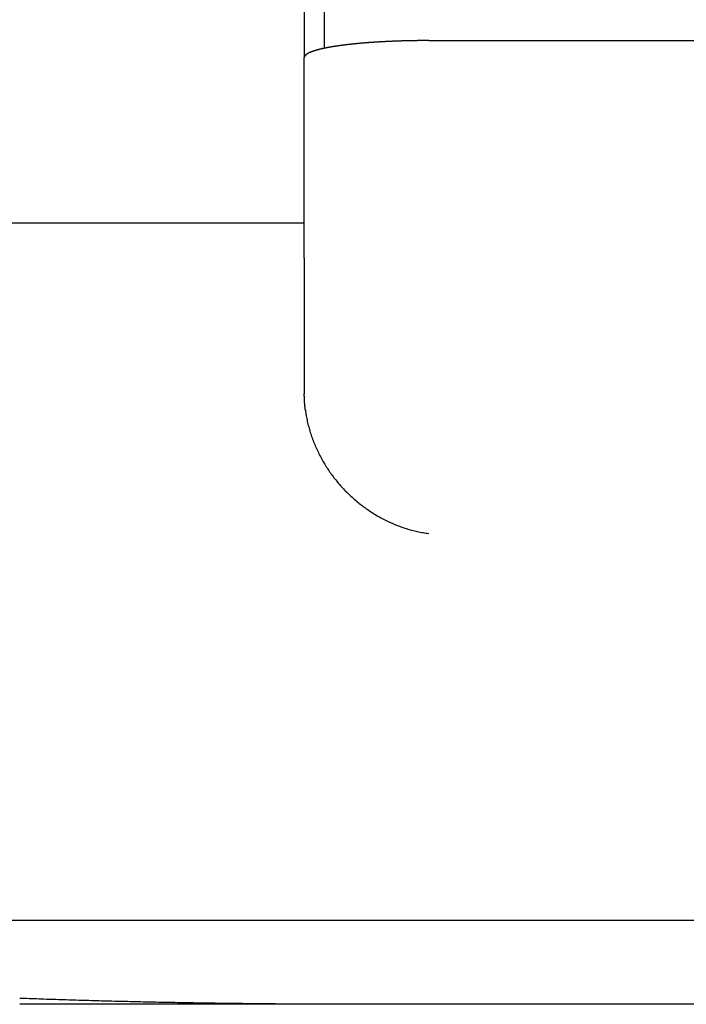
# Model space of a CAD drawing. Extents: x 1917 to 3682, y 1570 to 2675.
# Tile 144 of 166: x 3556 to 3590, y 2345 to 2396. Entities that reach past the tile are written whole.
import ezdxf

# ---------------------------------------------------------------- set-up
doc = ezdxf.new("R2010")
doc.units = 0
doc.header["$MEASUREMENT"] = 0
doc.layers.add('KF_SEQUENZA_5_NW_REAR', color=7, linetype='CONTINUOUS')

# ---------------------------------------------------------------- blocks, each defined once
blk = doc.blocks.new('KF_SEQUENZA_5_NW_REAR')
at = {"layer": 'KF_SEQUENZA_5_NW_REAR'}
for p, q in [((72.5, -153.999692), (72.5, -258.694701)), ((73.510641, -153.999692), (73.510641, -258.219857)), ((78.85, -257.824922), (173, -257.824922)), ((72.5, -268.928549), (72.5, -258.694701)), ((3, -267.119588), (72.5, -267.119588)), ((3, -267.119588), (72.5, -267.119588)), ((72.5, -268.928549), (72.5, -275.844229)), ((-90.5, -302.707993), (119.5, -302.707993)), ((75.248015, -306.999692), (57.970372, -306.999692)), ((102.289348, -306.999692), (75.248015, -306.999692))]:
    blk.add_line(p, q, dxfattribs=at)
for points in [[(78.85, -257.825, 0), (78.8332, -257.825, 0), (78.8163, -257.825, 0), (78.7995, -257.825, 0), (78.7825, -257.825, 0), (78.7655, -257.825, 0), (78.7485, -257.825, 0), (78.7315, -257.825, 0), (78.7144, -257.825, 0), (78.6972, -257.825, 0), (78.6801, -257.825, 0), (78.6629, -257.825, 0), (78.6456, -257.825, 0), (78.6283, -257.825, 0), (78.611, -257.826, 0), (78.5937, -257.826, 0), (78.5763, -257.826, 0), (78.5589, -257.826, 0), (78.5414, -257.826, 0), (78.524, -257.826, 0), (78.5065, -257.826, 0), (78.489, -257.826, 0), (78.4714, -257.826, 0), (78.4538, -257.827, 0), (78.4362, -257.827, 0), (78.4186, -257.827, 0), (78.4009, -257.827, 0), (78.3832, -257.827, 0), (78.3655, -257.827, 0), (78.3478, -257.828, 0), (78.3301, -257.828, 0), (78.3123, -257.828, 0), (78.2945, -257.828, 0), (78.2767, -257.828, 0), (78.2589, -257.829, 0), (78.241, -257.829, 0), (78.2232, -257.829, 0), (78.2053, -257.829, 0), (78.1874, -257.83, 0), (78.1695, -257.83, 0), (78.1516, -257.83, 0), (78.1337, -257.83, 0), (78.1157, -257.831, 0), (78.0978, -257.831, 0), (78.0798, -257.831, 0), (78.0619, -257.832, 0), (78.0439, -257.832, 0), (78.0259, -257.832, 0), (78.0079, -257.833, 0), (77.9899, -257.833, 0), (77.9719, -257.833, 0), (77.9539, -257.834, 0), (77.9359, -257.834, 0), (77.9179, -257.834, 0), (77.8999, -257.835, 0), (77.8819, -257.835, 0), (77.8639, -257.835, 0), (77.8459, -257.836, 0), (77.8278, -257.836, 0), (77.8098, -257.837, 0), (77.7918, -257.837, 0), (77.7738, -257.837, 0), (77.7558, -257.838, 0), (77.7378, -257.838, 0), (77.7199, -257.839, 0), (77.7019, -257.839, 0), (77.6839, -257.839, 0), (77.666, -257.84, 0), (77.648, -257.84, 0), (77.6301, -257.841, 0), (77.6121, -257.841, 0), (77.5942, -257.842, 0), (77.5763, -257.842, 0), (77.5584, -257.843, 0), (77.5406, -257.843, 0), (77.5227, -257.844, 0), (77.5049, -257.844, 0), (77.487, -257.845, 0), (77.4692, -257.845, 0), (77.4514, -257.846, 0), (77.4337, -257.847, 0), (77.4159, -257.847, 0), (77.3982, -257.848, 0), (77.3804, -257.848, 0), (77.3627, -257.849, 0), (77.3451, -257.849, 0), (77.3274, -257.85, 0), (77.3098, -257.851, 0), (77.2922, -257.851, 0), (77.2746, -257.852, 0), (77.2571, -257.852, 0), (77.2395, -257.853, 0), (77.222, -257.854, 0), (77.2046, -257.854, 0), (77.1871, -257.855, 0), (77.1697, -257.856, 0), (77.1523, -257.856, 0), (77.135, -257.857, 0), (77.1176, -257.857, 0), (77.1003, -257.858, 0), (77.0831, -257.859, 0), (77.0658, -257.859, 0), (77.0487, -257.86, 0), (77.0315, -257.861, 0), (77.0144, -257.862, 0), (76.9973, -257.862, 0), (76.9802, -257.863, 0), (76.9632, -257.864, 0), (76.9462, -257.864, 0), (76.9293, -257.865, 0), (76.9124, -257.866, 0), (76.8955, -257.867, 0), (76.8787, -257.867, 0), (76.8619, -257.868, 0), (76.8452, -257.869, 0), (76.8285, -257.87, 0), (76.8119, -257.87, 0), (76.7953, -257.871, 0), (76.7787, -257.872, 0), (76.7622, -257.873, 0), (76.7457, -257.873, 0), (76.7293, -257.874, 0), (76.713, -257.875, 0), (76.6966, -257.876, 0), (76.6804, -257.876, 0), (76.6641, -257.877, 0), (76.648, -257.878, 0), (76.6318, -257.879, 0), (76.6158, -257.88, 0), (76.5998, -257.881, 0), (76.5838, -257.881, 0), (76.5679, -257.882, 0), (76.552, -257.883, 0), (76.5362, -257.884, 0), (76.5205, -257.885, 0), (76.5048, -257.885, 0), (76.4892, -257.886, 0), (76.4736, -257.887, 0), (76.4581, -257.888, 0), (76.4426, -257.889, 0), (76.4271, -257.89, 0), (76.4116, -257.891, 0), (76.3961, -257.891, 0), (76.3805, -257.892, 0), (76.365, -257.893, 0), (76.3494, -257.894, 0), (76.3338, -257.895, 0), (76.3182, -257.896, 0), (76.3025, -257.897, 0), (76.2869, -257.898, 0), (76.2712, -257.899, 0), (76.2555, -257.9, 0), (76.2398, -257.901, 0), (76.2241, -257.902, 0), (76.2084, -257.903, 0), (76.1927, -257.904, 0), (76.177, -257.905, 0), (76.1612, -257.906, 0), (76.1455, -257.907, 0), (76.1297, -257.908, 0), (76.114, -257.909, 0), (76.0982, -257.91, 0), (76.0825, -257.911, 0), (76.0667, -257.912, 0), (76.0509, -257.913, 0), (76.0351, -257.914, 0), (76.0194, -257.915, 0), (76.0036, -257.916, 0), (75.9878, -257.917, 0), (75.972, -257.918, 0), (75.9563, -257.919, 0), (75.9405, -257.92, 0), (75.9247, -257.921, 0), (75.909, -257.922, 0), (75.8932, -257.924, 0), (75.8775, -257.925, 0), (75.8617, -257.926, 0), (75.846, -257.927, 0), (75.8302, -257.928, 0), (75.8145, -257.929, 0), (75.7988, -257.93, 0), (75.7831, -257.932, 0), (75.7674, -257.933, 0), (75.7517, -257.934, 0), (75.7361, -257.935, 0), (75.7204, -257.936, 0), (75.7048, -257.938, 0), (75.6891, -257.939, 0), (75.6735, -257.94, 0), (75.6579, -257.941, 0), (75.6424, -257.942, 0), (75.6268, -257.944, 0), (75.6113, -257.945, 0), (75.5957, -257.946, 0), (75.5802, -257.947, 0), (75.5647, -257.949, 0), (75.5493, -257.95, 0), (75.5338, -257.951, 0), (75.5184, -257.952, 0), (75.503, -257.954, 0), (75.4877, -257.955, 0), (75.4723, -257.956, 0), (75.457, -257.958, 0), (75.4417, -257.959, 0), (75.4265, -257.96, 0), (75.4112, -257.962, 0), (75.396, -257.963, 0), (75.3809, -257.964, 0), (75.3657, -257.966, 0), (75.3506, -257.967, 0), (75.3355, -257.968, 0), (75.3205, -257.97, 0), (75.3054, -257.971, 0), (75.2905, -257.972, 0), (75.2755, -257.974, 0), (75.2606, -257.975, 0), (75.2457, -257.976, 0), (75.2309, -257.978, 0), (75.2161, -257.979, 0), (75.2013, -257.981, 0), (75.1866, -257.982, 0), (75.1719, -257.984, 0), (75.1572, -257.985, 0), (75.1426, -257.986, 0), (75.128, -257.988, 0), (75.1134, -257.989, 0), (75.0989, -257.991, 0), (75.0845, -257.992, 0), (75.07, -257.994, 0), (75.0557, -257.995, 0), (75.0413, -257.996, 0), (75.027, -257.998, 0), (75.0127, -257.999, 0), (74.9985, -258.001, 0), (74.9843, -258.002, 0), (74.9702, -258.004, 0), (74.9561, -258.005, 0), (74.9421, -258.007, 0), (74.9281, -258.008, 0), (74.9141, -258.01, 0), (74.9002, -258.011, 0), (74.8864, -258.013, 0), (74.8725, -258.014, 0), (74.8588, -258.016, 0), (74.8451, -258.017, 0), (74.8314, -258.019, 0), (74.8178, -258.02, 0), (74.8042, -258.022, 0), (74.7907, -258.023, 0), (74.7772, -258.025, 0), (74.7638, -258.026, 0), (74.7504, -258.028, 0), (74.7371, -258.029, 0), (74.7238, -258.031, 0), (74.7106, -258.032, 0), (74.6974, -258.034, 0), (74.6843, -258.036, 0), (74.6713, -258.037, 0), (74.6583, -258.039, 0), (74.6453, -258.04, 0), (74.6324, -258.042, 0), (74.6196, -258.043, 0), (74.6068, -258.045, 0), (74.5941, -258.046, 0), (74.5814, -258.048, 0), (74.5688, -258.049, 0), (74.5562, -258.051, 0), (74.5437, -258.053, 0), (74.5313, -258.054, 0), (74.5189, -258.056, 0), (74.5066, -258.057, 0), (74.4944, -258.059, 0), (74.4822, -258.06, 0), (74.47, -258.062, 0), (74.458, -258.063, 0), (74.4459, -258.065, 0), (74.434, -258.067, 0), (74.4221, -258.068, 0), (74.4103, -258.07, 0), (74.3985, -258.071, 0), (74.3868, -258.073, 0), (74.3751, -258.074, 0), (74.3633, -258.076, 0), (74.3516, -258.078, 0), (74.3399, -258.079, 0), (74.3282, -258.081, 0), (74.3164, -258.082, 0), (74.3047, -258.084, 0), (74.2931, -258.086, 0), (74.2814, -258.087, 0), (74.2697, -258.089, 0), (74.258, -258.091, 0), (74.2464, -258.092, 0), (74.2347, -258.094, 0), (74.2231, -258.096, 0), (74.2115, -258.097, 0), (74.1999, -258.099, 0), (74.1883, -258.101, 0), (74.1767, -258.103, 0), (74.1652, -258.104, 0), (74.1536, -258.106, 0), (74.1421, -258.108, 0), (74.1306, -258.109, 0), (74.1191, -258.111, 0), (74.1076, -258.113, 0), (74.0962, -258.115, 0), (74.0847, -258.116, 0), (74.0733, -258.118, 0), (74.0619, -258.12, 0), (74.0505, -258.122, 0), (74.0391, -258.124, 0), (74.0278, -258.125, 0), (74.0165, -258.127, 0), (74.0052, -258.129, 0), (73.9939, -258.131, 0), (73.9827, -258.133, 0), (73.9715, -258.134, 0), (73.9603, -258.136, 0), (73.9491, -258.138, 0), (73.9379, -258.14, 0), (73.9268, -258.142, 0), (73.9157, -258.144, 0), (73.9047, -258.146, 0), (73.8936, -258.147, 0), (73.8826, -258.149, 0), (73.8717, -258.151, 0), (73.8607, -258.153, 0), (73.8498, -258.155, 0), (73.8389, -258.157, 0), (73.8281, -258.159, 0), (73.8172, -258.161, 0), (73.8065, -258.163, 0), (73.7957, -258.164, 0), (73.785, -258.166, 0), (73.7743, -258.168, 0), (73.7637, -258.17, 0), (73.753, -258.172, 0), (73.7425, -258.174, 0), (73.7319, -258.176, 0), (73.7214, -258.178, 0), (73.711, -258.18, 0), (73.7006, -258.182, 0), (73.6902, -258.184, 0), (73.6798, -258.186, 0), (73.6695, -258.188, 0), (73.6593, -258.19, 0), (73.649, -258.192, 0), (73.6389, -258.194, 0), (73.6287, -258.196, 0), (73.6186, -258.198, 0), (73.6086, -258.2, 0), (73.5986, -258.202, 0), (73.5886, -258.204, 0), (73.5787, -258.206, 0), (73.5689, -258.208, 0), (73.559, -258.21, 0), (73.5493, -258.212, 0), (73.5395, -258.214, 0), (73.5298, -258.216, 0), (73.5202, -258.218, 0), (73.5106, -258.22, 0), (73.5011, -258.222, 0), (73.4916, -258.224, 0), (73.4821, -258.226, 0), (73.4727, -258.228, 0), (73.4634, -258.23, 0), (73.454, -258.232, 0), (73.4448, -258.234, 0), (73.4356, -258.236, 0), (73.4264, -258.238, 0), (73.4173, -258.24, 0), (73.4082, -258.242, 0), (73.3992, -258.244, 0), (73.3902, -258.247, 0), (73.3813, -258.249, 0), (73.3724, -258.251, 0), (73.3636, -258.253, 0), (73.3548, -258.255, 0), (73.3461, -258.257, 0), (73.3374, -258.259, 0), (73.3288, -258.261, 0), (73.3202, -258.263, 0), (73.3117, -258.265, 0), (73.3032, -258.267, 0), (73.2948, -258.269, 0), (73.2864, -258.271, 0), (73.2781, -258.273, 0), (73.2698, -258.276, 0), (73.2616, -258.278, 0), (73.2534, -258.28, 0), (73.2453, -258.282, 0), (73.2372, -258.284, 0), (73.2292, -258.286, 0), (73.2212, -258.288, 0), (73.2133, -258.29, 0), (73.2054, -258.292, 0), (73.1976, -258.294, 0), (73.1899, -258.296, 0), (73.1822, -258.298, 0), (73.1745, -258.301, 0), (73.1669, -258.303, 0), (73.1594, -258.305, 0), (73.1519, -258.307, 0), (73.1445, -258.309, 0), (73.1371, -258.311, 0), (73.1297, -258.313, 0), (73.1225, -258.315, 0), (73.1152, -258.317, 0), (73.1081, -258.319, 0), (73.101, -258.321, 0), (73.0939, -258.323, 0), (73.0869, -258.325, 0), (73.08, -258.327, 0), (73.0731, -258.329, 0), (73.0662, -258.332, 0), (73.0594, -258.334, 0), (73.0527, -258.336, 0), (73.0461, -258.338, 0), (73.0394, -258.34, 0), (73.0329, -258.342, 0), (73.0264, -258.344, 0), (73.0199, -258.346, 0), (73.0136, -258.348, 0), (73.0072, -258.35, 0), (73.0009, -258.352, 0), (72.9947, -258.354, 0), (72.9885, -258.356, 0), (72.9823, -258.358, 0), (72.9761, -258.36, 0), (72.9699, -258.362, 0), (72.9638, -258.364, 0), (72.9577, -258.366, 0), (72.9517, -258.368, 0), (72.9456, -258.371, 0), (72.9396, -258.373, 0), (72.9337, -258.375, 0), (72.9277, -258.377, 0), (72.9218, -258.379, 0), (72.9159, -258.381, 0), (72.9101, -258.383, 0), (72.9042, -258.385, 0), (72.8984, -258.388, 0), (72.8927, -258.39, 0), (72.8869, -258.392, 0), (72.8812, -258.394, 0), (72.8756, -258.396, 0), (72.8699, -258.398, 0), (72.8643, -258.401, 0), (72.8588, -258.403, 0), (72.8532, -258.405, 0), (72.8478, -258.407, 0), (72.8423, -258.409, 0), (72.8369, -258.411, 0), (72.8315, -258.414, 0), (72.8261, -258.416, 0), (72.8208, -258.418, 0), (72.8155, -258.42, 0), (72.8102, -258.423, 0), (72.805, -258.425, 0), (72.7998, -258.427, 0), (72.7947, -258.429, 0), (72.7896, -258.431, 0), (72.7845, -258.434, 0), (72.7795, -258.436, 0), (72.7745, -258.438, 0), (72.7695, -258.44, 0), (72.7646, -258.443, 0), (72.7598, -258.445, 0), (72.7549, -258.447, 0), (72.7501, -258.45, 0), (72.7454, -258.452, 0), (72.7407, -258.454, 0), (72.736, -258.456, 0), (72.7313, -258.459, 0), (72.7268, -258.461, 0), (72.7222, -258.463, 0), (72.7177, -258.466, 0), (72.7132, -258.468, 0), (72.7088, -258.47, 0), (72.7044, -258.472, 0), (72.7001, -258.475, 0), (72.6958, -258.477, 0), (72.6915, -258.479, 0), (72.6873, -258.482, 0), (72.6832, -258.484, 0), (72.6791, -258.486, 0), (72.675, -258.489, 0), (72.671, -258.491, 0), (72.667, -258.493, 0), (72.6631, -258.496, 0), (72.6592, -258.498, 0), (72.6553, -258.5, 0), (72.6515, -258.503, 0), (72.6478, -258.505, 0), (72.6441, -258.507, 0), (72.6404, -258.51, 0), (72.6368, -258.512, 0), (72.6333, -258.514, 0), (72.6298, -258.517, 0), (72.6263, -258.519, 0), (72.6229, -258.521, 0), (72.6196, -258.524, 0), (72.6162, -258.526, 0), (72.613, -258.528, 0), (72.6098, -258.531, 0), (72.6066, -258.533, 0), (72.6035, -258.536, 0), (72.6004, -258.538, 0), (72.5974, -258.54, 0), (72.5945, -258.543, 0), (72.5915, -258.545, 0), (72.5887, -258.547, 0), (72.5858, -258.55, 0), (72.5831, -258.552, 0), (72.5803, -258.554, 0), (72.5777, -258.557, 0), (72.575, -258.559, 0), (72.5724, -258.561, 0), (72.5699, -258.564, 0), (72.5674, -258.566, 0), (72.565, -258.568, 0), (72.5626, -258.571, 0), (72.5602, -258.573, 0), (72.5579, -258.576, 0), (72.5557, -258.578, 0), (72.5535, -258.58, 0), (72.5513, -258.583, 0), (72.5492, -258.585, 0), (72.5471, -258.587, 0), (72.5451, -258.59, 0), (72.5431, -258.592, 0), (72.5412, -258.594, 0), (72.5393, -258.597, 0), (72.5375, -258.599, 0), (72.5357, -258.601, 0), (72.5339, -258.604, 0), (72.5322, -258.606, 0), (72.5306, -258.608, 0), (72.529, -258.611, 0), (72.5274, -258.613, 0), (72.5259, -258.615, 0), (72.5244, -258.618, 0), (72.5229, -258.62, 0), (72.5216, -258.622, 0), (72.5202, -258.625, 0), (72.5189, -258.627, 0), (72.5177, -258.629, 0), (72.5164, -258.632, 0), (72.5153, -258.634, 0), (72.5142, -258.636, 0), (72.5131, -258.638, 0), (72.512, -258.641, 0), (72.5111, -258.643, 0), (72.5101, -258.645, 0), (72.5092, -258.648, 0), (72.5083, -258.65, 0), (72.5075, -258.652, 0), (72.5067, -258.654, 0), (72.506, -258.657, 0), (72.5053, -258.659, 0), (72.5047, -258.661, 0), (72.5041, -258.664, 0), (72.5035, -258.666, 0), (72.503, -258.668, 0), (72.5025, -258.67, 0), (72.5021, -258.673, 0), (72.5017, -258.675, 0), (72.5013, -258.677, 0), (72.501, -258.679, 0), (72.5007, -258.681, 0), (72.5005, -258.684, 0), (72.5003, -258.686, 0), (72.5002, -258.688, 0), (72.5001, -258.69, 0), (72.5, -258.693, 0), (72.5, -258.695, 0)], [(72.5543, -276.68, 0), (72.5535, -276.674, 0), (72.5526, -276.667, 0), (72.5518, -276.661, 0), (72.551, -276.654, 0), (72.5502, -276.648, 0), (72.5494, -276.641, 0), (72.5486, -276.635, 0), (72.5478, -276.628, 0), (72.547, -276.622, 0), (72.5462, -276.615, 0), (72.5454, -276.609, 0), (72.5446, -276.602, 0), (72.5439, -276.596, 0), (72.5431, -276.589, 0), (72.5424, -276.583, 0), (72.5416, -276.576, 0), (72.5409, -276.57, 0), (72.5401, -276.563, 0), (72.5394, -276.557, 0), (72.5387, -276.55, 0), (72.538, -276.544, 0), (72.5373, -276.537, 0), (72.5366, -276.531, 0), (72.5359, -276.524, 0), (72.5352, -276.518, 0), (72.5345, -276.511, 0), (72.5338, -276.505, 0), (72.5332, -276.498, 0), (72.5325, -276.492, 0), (72.5319, -276.485, 0), (72.5312, -276.479, 0), (72.5306, -276.472, 0), (72.5299, -276.465, 0), (72.5293, -276.459, 0), (72.5287, -276.452, 0), (72.5281, -276.446, 0), (72.5275, -276.439, 0), (72.5269, -276.433, 0), (72.5263, -276.426, 0), (72.5257, -276.42, 0), (72.5251, -276.413, 0), (72.5245, -276.407, 0), (72.524, -276.4, 0), (72.5234, -276.394, 0), (72.5229, -276.387, 0), (72.5223, -276.381, 0), (72.5218, -276.374, 0), (72.5212, -276.368, 0), (72.5207, -276.361, 0), (72.5202, -276.355, 0), (72.5197, -276.348, 0), (72.5192, -276.342, 0), (72.5187, -276.335, 0), (72.5182, -276.328, 0), (72.5177, -276.322, 0), (72.5172, -276.315, 0), (72.5167, -276.309, 0), (72.5163, -276.302, 0), (72.5158, -276.296, 0), (72.5153, -276.289, 0), (72.5149, -276.283, 0), (72.5145, -276.276, 0), (72.514, -276.27, 0), (72.5136, -276.263, 0), (72.5132, -276.257, 0), (72.5128, -276.25, 0), (72.5124, -276.244, 0), (72.5119, -276.237, 0), (72.5116, -276.23, 0), (72.5112, -276.224, 0), (72.5108, -276.217, 0), (72.5104, -276.211, 0), (72.51, -276.204, 0), (72.5097, -276.198, 0), (72.5093, -276.191, 0), (72.509, -276.185, 0), (72.5086, -276.178, 0), (72.5083, -276.172, 0), (72.508, -276.165, 0), (72.5076, -276.158, 0), (72.5073, -276.152, 0), (72.507, -276.145, 0), (72.5067, -276.139, 0), (72.5064, -276.132, 0), (72.5061, -276.126, 0), (72.5059, -276.119, 0), (72.5056, -276.113, 0), (72.5053, -276.106, 0), (72.505, -276.1, 0), (72.5048, -276.093, 0), (72.5045, -276.087, 0), (72.5043, -276.08, 0), (72.5041, -276.073, 0), (72.5038, -276.067, 0), (72.5036, -276.06, 0), (72.5034, -276.054, 0), (72.5032, -276.047, 0), (72.503, -276.041, 0), (72.5028, -276.034, 0), (72.5026, -276.028, 0), (72.5024, -276.021, 0), (72.5022, -276.015, 0), (72.5021, -276.008, 0), (72.5019, -276.001, 0), (72.5018, -275.995, 0), (72.5016, -275.988, 0), (72.5015, -275.982, 0), (72.5013, -275.975, 0), (72.5012, -275.969, 0), (72.5011, -275.962, 0), (72.501, -275.956, 0), (72.5009, -275.949, 0), (72.5007, -275.942, 0), (72.5007, -275.936, 0), (72.5006, -275.929, 0), (72.5005, -275.923, 0), (72.5004, -275.916, 0), (72.5003, -275.91, 0), (72.5003, -275.903, 0), (72.5002, -275.897, 0), (72.5002, -275.89, 0), (72.5001, -275.884, 0), (72.5001, -275.877, 0), (72.5001, -275.87, 0), (72.5, -275.864, 0), (72.5, -275.857, 0), (72.5, -275.851, 0), (72.5, -275.844, 0)], [(72.5543, -276.68, 0), (72.564, -276.752, 0), (72.5746, -276.823, 0), (72.5859, -276.894, 0), (72.598, -276.966, 0), (72.6109, -277.037, 0), (72.6246, -277.108, 0), (72.639, -277.18, 0), (72.6543, -277.251, 0), (72.6703, -277.322, 0), (72.6872, -277.393, 0), (72.7048, -277.464, 0), (72.7231, -277.535, 0), (72.7423, -277.606, 0), (72.7622, -277.676, 0), (72.7829, -277.747, 0), (72.8044, -277.817, 0), (72.8266, -277.887, 0), (72.8496, -277.957, 0), (72.8734, -278.027, 0), (72.8979, -278.097, 0), (72.9232, -278.166, 0), (72.9492, -278.236, 0), (72.9759, -278.305, 0), (73.0034, -278.374, 0), (73.0317, -278.443, 0), (73.0607, -278.511, 0), (73.0904, -278.579, 0), (73.1208, -278.647, 0), (73.152, -278.715, 0), (73.1839, -278.783, 0), (73.2165, -278.85, 0), (73.2498, -278.917, 0), (73.2838, -278.984, 0), (73.3186, -279.05, 0), (73.354, -279.116, 0), (73.3901, -279.182, 0), (73.4269, -279.248, 0), (73.4644, -279.313, 0), (73.5026, -279.378, 0), (73.5415, -279.442, 0), (73.581, -279.506, 0), (73.6212, -279.57, 0), (73.6621, -279.633, 0), (73.7036, -279.696, 0), (73.7458, -279.759, 0), (73.7886, -279.821, 0), (73.832, -279.883, 0), (73.8761, -279.945, 0), (73.9208, -280.006, 0), (73.9662, -280.066, 0), (74.0122, -280.127, 0), (74.0587, -280.186, 0), (74.1059, -280.246, 0), (74.1537, -280.305, 0), (74.2021, -280.363, 0), (74.251, -280.421, 0), (74.3006, -280.479, 0), (74.3507, -280.536, 0), (74.4014, -280.592, 0), (74.4526, -280.648, 0), (74.5045, -280.704, 0), (74.5568, -280.759, 0), (74.6097, -280.813, 0), (74.6632, -280.867, 0), (74.7171, -280.921, 0), (74.7716, -280.973, 0), (74.8266, -281.026, 0), (74.8821, -281.078, 0), (74.9382, -281.129, 0), (74.9947, -281.18, 0), (75.0517, -281.23, 0), (75.1092, -281.279, 0), (75.1671, -281.328, 0), (75.2255, -281.377, 0), (75.2844, -281.424, 0), (75.3438, -281.471, 0), (75.4035, -281.518, 0), (75.4637, -281.564, 0), (75.5244, -281.609, 0), (75.5854, -281.654, 0), (75.6469, -281.698, 0), (75.7088, -281.742, 0), (75.7711, -281.784, 0), (75.8337, -281.827, 0), (75.8968, -281.868, 0), (75.9602, -281.909, 0), (76.024, -281.949, 0), (76.0882, -281.989, 0), (76.1526, -282.028, 0), (76.2175, -282.066, 0), (76.2827, -282.103, 0), (76.3482, -282.14, 0), (76.414, -282.176, 0), (76.4801, -282.212, 0), (76.5465, -282.246, 0), (76.6132, -282.28, 0), (76.6802, -282.314, 0), (76.7475, -282.346, 0), (76.815, -282.378, 0), (76.8828, -282.409, 0), (76.9508, -282.44, 0), (77.0191, -282.47, 0), (77.0876, -282.499, 0), (77.1564, -282.527, 0), (77.2253, -282.554, 0), (77.2945, -282.581, 0), (77.3638, -282.607, 0), (77.4334, -282.632, 0), (77.5031, -282.657, 0), (77.573, -282.681, 0), (77.643, -282.704, 0), (77.7132, -282.726, 0), (77.7836, -282.747, 0), (77.8541, -282.768, 0), (77.9247, -282.788, 0), (77.9954, -282.807, 0), (78.0662, -282.825, 0), (78.1372, -282.843, 0), (78.2082, -282.86, 0), (78.2793, -282.876, 0), (78.3505, -282.891, 0), (78.4217, -282.906, 0), (78.493, -282.919, 0), (78.5644, -282.932, 0), (78.6357, -282.944, 0), (78.7071, -282.956, 0), (78.7786, -282.966, 0), (78.85, -282.976, 0)], [(75.248, -307, 0), (75.1066, -307, 0), (74.9653, -307, 0), (74.8239, -307, 0), (74.6825, -306.999, 0), (74.5412, -306.999, 0), (74.3998, -306.999, 0), (74.2585, -306.999, 0), (74.1172, -306.998, 0), (73.9759, -306.998, 0), (73.8347, -306.998, 0), (73.6934, -306.997, 0), (73.5522, -306.997, 0), (73.411, -306.996, 0), (73.2698, -306.996, 0), (73.1287, -306.995, 0), (72.9876, -306.995, 0), (72.8466, -306.994, 0), (72.7056, -306.994, 0), (72.5646, -306.993, 0), (72.4237, -306.992, 0), (72.2828, -306.991, 0), (72.142, -306.991, 0), (72.0012, -306.99, 0), (71.8605, -306.989, 0), (71.7198, -306.988, 0), (71.5792, -306.987, 0), (71.4387, -306.986, 0), (71.2982, -306.985, 0), (71.1578, -306.984, 0), (71.0174, -306.983, 0), (70.8771, -306.982, 0), (70.7369, -306.98, 0), (70.5968, -306.979, 0), (70.4568, -306.978, 0), (70.3168, -306.977, 0), (70.1769, -306.975, 0), (70.0371, -306.974, 0), (69.8974, -306.972, 0), (69.7578, -306.971, 0), (69.6183, -306.969, 0), (69.4788, -306.968, 0), (69.3395, -306.966, 0), (69.2003, -306.965, 0), (69.0611, -306.963, 0), (68.9221, -306.962, 0), (68.7832, -306.96, 0), (68.6444, -306.958, 0), (68.5057, -306.956, 0), (68.3671, -306.954, 0), (68.2286, -306.953, 0), (68.0902, -306.951, 0), (67.952, -306.949, 0), (67.8139, -306.947, 0), (67.6759, -306.945, 0), (67.538, -306.943, 0), (67.4003, -306.941, 0), (67.2627, -306.939, 0), (67.1252, -306.936, 0), (66.9879, -306.934, 0), (66.8507, -306.932, 0), (66.7136, -306.93, 0), (66.5767, -306.927, 0), (66.44, -306.925, 0), (66.3033, -306.923, 0), (66.1669, -306.92, 0), (66.0306, -306.918, 0), (65.8944, -306.915, 0), (65.7584, -306.913, 0), (65.6226, -306.91, 0), (65.4869, -306.908, 0), (65.3514, -306.905, 0), (65.216, -306.902, 0), (65.0808, -306.9, 0), (64.9458, -306.897, 0), (64.811, -306.894, 0), (64.6763, -306.891, 0), (64.5418, -306.888, 0), (64.4075, -306.886, 0), (64.2734, -306.883, 0), (64.1395, -306.88, 0), (64.0057, -306.877, 0), (63.8721, -306.874, 0), (63.7388, -306.871, 0), (63.6056, -306.868, 0), (63.4726, -306.864, 0), (63.3398, -306.861, 0), (63.2072, -306.858, 0), (63.0748, -306.855, 0), (62.9427, -306.852, 0), (62.8107, -306.848, 0), (62.6789, -306.845, 0), (62.5474, -306.842, 0), (62.416, -306.838, 0), (62.2849, -306.835, 0), (62.154, -306.831, 0), (62.0233, -306.828, 0), (61.8929, -306.824, 0), (61.7626, -306.82, 0), (61.6326, -306.817, 0), (61.5028, -306.813, 0), (61.3733, -306.81, 0), (61.2439, -306.806, 0), (61.1148, -306.802, 0), (60.986, -306.798, 0), (60.8574, -306.794, 0), (60.729, -306.791, 0), (60.6009, -306.787, 0), (60.473, -306.783, 0), (60.3454, -306.779, 0), (60.218, -306.775, 0), (60.0909, -306.771, 0), (59.964, -306.767, 0), (59.8374, -306.762, 0), (59.711, -306.758, 0), (59.5849, -306.754, 0), (59.4591, -306.75, 0), (59.3335, -306.746, 0), (59.2082, -306.741, 0), (59.0832, -306.737, 0), (58.9584, -306.733, 0), (58.8339, -306.728, 0), (58.7097, -306.724, 0), (58.5858, -306.72, 0), (58.4621, -306.715, 0), (58.3388, -306.711, 0), (58.2157, -306.706, 0), (58.0929, -306.701, 0), (57.9704, -306.697, 0)]]:
    blk.add_polyline3d(points, dxfattribs=at)

msp = doc.modelspace()

# ---------------------------------------------------------------- block references
at = {"layer": 'KF_SEQUENZA_5_NW_REAR'}
msp.add_blockref('KF_SEQUENZA_5_NW_REAR', (3498.094, 2652.435), dxfattribs=at)

doc.saveas('drawing.dxf')
